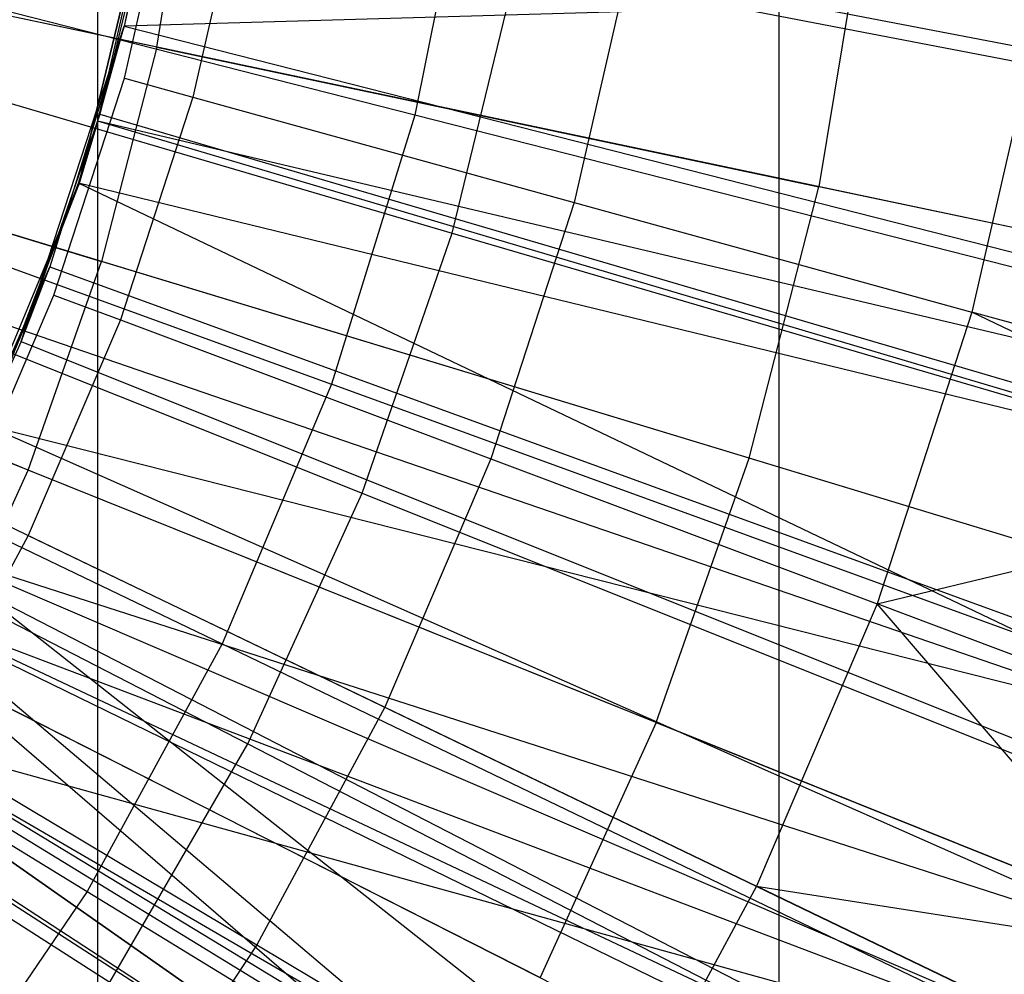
# Model space of a CAD drawing. Extents: x 0.1 to 16.1, y -7.1 to 6.9.
# Tile 78 of 118: x 9.007 to 9.396, y -0.727 to -0.35. Entities that reach past the tile are written whole.
import ezdxf

# ---------------------------------------------------------------- set-up
doc = ezdxf.new("R2010")
doc.units = 0
doc.header["$LTSCALE"] = 2.54
doc.layers.get('0').update_dxf_attribs({"color": 13, "linetype": 'CONTINUOUS'})

# ---------------------------------------------------------------- blocks, each defined once
blk = doc.blocks.new('DROPS_WOOD_A_PM_STL')
at = {"color": 0}
for p, q in [((9.03782, -0.89275, 38.79258), (9.03782, -0.09275, 38.79217)), ((9.03782, -0.89275, 38.79258), (9.03782, -0.09275, 38.79217)), ((9.30713, -0.89497, 43.32072), (8.38, -0.09497, 43.40977)), ((9.30713, -0.89497, 43.32072), (8.38, -0.09497, 43.40977)), ((9.03782, -0.89622, 32.05981), (9.03782, -0.09622, 32.05939)), ((9.03782, -0.89622, 32.05981), (9.03782, -0.09622, 32.05939)), ((9.30713, -0.89497, 43.32072), (9.30713, -0.09497, 43.32072)), ((9.30713, -0.89497, 43.32072), (9.30713, -0.09497, 43.32072)), ((9.30713, -0.89497, 27.51007), (9.30713, -0.09497, 27.51007)), ((9.30713, -0.89497, 27.51007), (9.30713, -0.09497, 27.51007)), ((9.30713, -0.89497, 43.32072), (8.35029, -0.22514, 43.41083)), ((9.30713, -0.89497, 43.32072), (8.35029, -0.22514, 43.41083)), ((8.35029, -0.22514, 27.41996), (9.30713, -0.89497, 27.51007)), ((8.35029, -0.22514, 27.41996), (9.30713, -0.89497, 27.51007)), ((10.28162, -0.61791, 13.79902), (8.52522, -0.2474, 14.34883)), ((10.28162, -0.61791, 13.79902), (8.52522, -0.2474, 14.34883)), ((9.1631, -0.38728, 2.43073), (8.6253, -0.25039, 2.32316)), ((9.1631, -0.38728, 2.43073), (8.6253, -0.25039, 2.32316)), ((9.30713, -0.89497, 27.51007), (8.33119, -0.259, 27.41934)), ((9.30713, -0.89497, 27.51007), (8.33119, -0.259, 27.41934)), ((9.06682, -0.26178, 14.0855), (9.03022, -0.41509, 12.40181)), ((9.06682, -0.26178, 14.0855), (9.03022, -0.41509, 12.40181)), ((9.03022, -0.41509, 12.40181), (9.06682, -0.26265, 12.40173)), ((9.03022, -0.41509, 12.40181), (9.06682, -0.26265, 12.40173)), ((9.06631, -0.26494, 14.0855), (9.03022, -0.41509, 12.40181)), ((9.06631, -0.26494, 14.0855), (9.03022, -0.41509, 12.40181)), ((9.03782, -0.38976, 14.08556), (9.06631, -0.26494, 14.0855)), ((9.03782, -0.38976, 14.08556), (9.06631, -0.26494, 14.0855)), ((9.06549, -0.27001, 13.92215), (9.04822, -0.3521, 13.9222)), ((9.06549, -0.27001, 13.92215), (9.04822, -0.3521, 13.9222)), ((9.06112, -0.36041, 14.24008), (9.07541, -0.27412, 14.24003)), ((9.06112, -0.36041, 14.24008), (9.07541, -0.27412, 14.24003)), ((9.18518, -0.27807, 2.43067), (9.1631, -0.38728, 2.43073)), ((9.18518, -0.27807, 2.43067), (9.1631, -0.38728, 2.43073)), ((10.2328, -0.80803, 13.79912), (8.51534, -0.28584, 14.34885)), ((10.2328, -0.80803, 13.79912), (8.51534, -0.28584, 14.34885)), ((9.04836, -0.37273, 14.0945), (9.06842, -0.28485, 14.09446)), ((9.04836, -0.37273, 14.0945), (9.06842, -0.28485, 14.09446)), ((9.09602, -0.28986, 14.09005), (9.0754, -0.38019, 14.09009)), ((9.09602, -0.28986, 14.09005), (9.0754, -0.38019, 14.09009)), ((9.06106, -0.29457, 14.08551), (9.03865, -0.38696, 14.08556)), ((9.06106, -0.29457, 14.08551), (9.04822, -0.3521, 13.9222)), ((9.06106, -0.29457, 14.08551), (9.04822, -0.3521, 13.9222)), ((10.2079, -0.88494, 13.79916), (8.51031, -0.3014, 14.34886)), ((10.2079, -0.88494, 13.79916), (8.51031, -0.3014, 14.34886)), ((8.60877, -0.304, 2.32319), (9.13026, -0.49375, 2.43078)), ((8.60877, -0.304, 2.32319), (9.13026, -0.49375, 2.43078)), ((9.06112, -0.36041, 14.24008), (8.79507, -0.3043, 14.30005)), ((9.06112, -0.36041, 14.24008), (8.79507, -0.3043, 14.30005)), ((9.34094, -0.3063, 14.16905), (9.32284, -0.41562, 14.1691)), ((9.34094, -0.3063, 14.16905), (9.32284, -0.41562, 14.1691)), ((9.24988, -0.31779, 14.06095), (9.22614, -0.42181, 14.061)), ((9.24988, -0.31779, 14.06095), (9.22614, -0.42181, 14.061)), ((10.16759, -0.99317, 13.79922), (8.50216, -0.32328, 14.34887)), ((10.16759, -0.99317, 13.79922), (8.50216, -0.32328, 14.34887)), ((9.60718, -0.33583, 13.77329), (9.04822, -0.3521, 13.9222)), ((9.60718, -0.33583, 13.77329), (9.04822, -0.3521, 13.9222)), ((9.41033, -0.34693, 14.02227), (9.38334, -0.46521, 14.02233)), ((9.41033, -0.34693, 14.02227), (9.38334, -0.46521, 14.02233)), ((10.10193, -1.1409, 13.79929), (8.48888, -0.35316, 14.34889)), ((10.10193, -1.1409, 13.79929), (8.48888, -0.35316, 14.34889)), ((9.00755, -0.47682, 14.08561), (9.04822, -0.3521, 13.9222)), ((9.00755, -0.47682, 14.08561), (9.04822, -0.3521, 13.9222)), ((9.04822, -0.3521, 13.9222), (9.01886, -0.44728, 13.92225)), ((9.04822, -0.3521, 13.9222), (9.01886, -0.44728, 13.92225)), ((9.03865, -0.38696, 14.08556), (9.04822, -0.3521, 13.9222)), ((9.03865, -0.38696, 14.08556), (9.04822, -0.3521, 13.9222)), ((9.04822, -0.3521, 13.9222), (9.57668, -0.48674, 13.77337)), ((9.04822, -0.3521, 13.9222), (9.57668, -0.48674, 13.77337)), ((8.58698, -0.35569, 2.32321), (9.08698, -0.59643, 2.43084)), ((8.58698, -0.35569, 2.32321), (9.08698, -0.59643, 2.43084)), ((10.08649, -1.17192, 13.79931), (8.48576, -0.35943, 14.34889)), ((10.08649, -1.17192, 13.79931), (8.48576, -0.35943, 14.34889)), ((9.06112, -0.36041, 14.24008), (9.03936, -0.44514, 14.24012)), ((9.06112, -0.36041, 14.24008), (9.03936, -0.44514, 14.24012)), ((9.06112, -0.36041, 14.24008), (9.32284, -0.41562, 14.1691)), ((9.06112, -0.36041, 14.24008), (9.32284, -0.41562, 14.1691)), ((8.77921, -0.36605, 14.30008), (9.03936, -0.44514, 14.24012)), ((8.77921, -0.36605, 14.30008), (9.03936, -0.44514, 14.24012)), ((9.0205, -0.45845, 14.09455), (9.04836, -0.37273, 14.0945)), ((9.0205, -0.45845, 14.09455), (9.04836, -0.37273, 14.0945)), ((9.04836, -0.37273, 14.0945), (9.0754, -0.38019, 14.09009)), ((9.04836, -0.37273, 14.0945), (9.0754, -0.38019, 14.09009)), ((9.0754, -0.38019, 14.09009), (9.04677, -0.46831, 14.09014)), ((9.0754, -0.38019, 14.09009), (9.04677, -0.46831, 14.09014)), ((9.0754, -0.38019, 14.09009), (9.22614, -0.42181, 14.061)), ((9.0754, -0.38019, 14.09009), (9.22614, -0.42181, 14.061)), ((9.03865, -0.38696, 14.08556), (9.00755, -0.47682, 14.08561)), ((9.1631, -0.38728, 2.43073), (9.13026, -0.49375, 2.43078)), ((9.1631, -0.38728, 2.43073), (9.13026, -0.49375, 2.43078)), ((9.68847, -0.52097, 2.59091), (9.1631, -0.38728, 2.43073)), ((9.68847, -0.52097, 2.59091), (9.1631, -0.38728, 2.43073)), ((9.03022, -0.41423, 14.08558), (9.03782, -0.38976, 14.08556)), ((9.03022, -0.41423, 14.08558), (9.03782, -0.38976, 14.08556)), ((9.03782, -0.38976, 14.08556), (9.03022, -0.41509, 12.40181)), ((9.03782, -0.38976, 14.08556), (9.03022, -0.41509, 12.40181)), ((9.53866, -0.5081, 13.97545), (9.03782, -0.38976, 14.08556)), ((9.53866, -0.5081, 13.97545), (9.03782, -0.38976, 14.08556)), ((9.53065, -0.53608, 13.97546), (9.03782, -0.38976, 14.08556)), ((9.53065, -0.53608, 13.97546), (9.03782, -0.38976, 14.08556)), ((8.56015, -0.40496, 2.32324), (9.03369, -0.69428, 2.43089)), ((8.56015, -0.40496, 2.32324), (9.03369, -0.69428, 2.43089)), ((8.97022, -0.55994, 12.40188), (9.03022, -0.41509, 12.40181)), ((8.97022, -0.55994, 12.40188), (9.03022, -0.41509, 12.40181)), ((8.99361, -0.50991, 14.08562), (9.03022, -0.41423, 14.08558)), ((8.99361, -0.50991, 14.08562), (9.03022, -0.41423, 14.08558)), ((8.99361, -0.50991, 14.08562), (9.03022, -0.41509, 12.40181)), ((8.99361, -0.50991, 14.08562), (9.03022, -0.41509, 12.40181)), ((9.4967, -0.63724, 13.97551), (9.03022, -0.41423, 14.08558)), ((9.03022, -0.41423, 14.08558), (9.03022, -0.41509, 12.40181)), ((9.53065, -0.53608, 13.97546), (9.03022, -0.41423, 14.08558)), ((9.4967, -0.63724, 13.97551), (9.03022, -0.41423, 14.08558)), ((9.53065, -0.53608, 13.97546), (9.03022, -0.41423, 14.08558)), ((9.03022, -0.41423, 14.08558), (9.03022, -0.41509, 12.40181)), ((9.29527, -0.52294, 14.16916), (9.32284, -0.41562, 14.1691)), ((9.29527, -0.52294, 14.16916), (9.32284, -0.41562, 14.1691)), ((9.58049, -0.46997, 14.08713), (9.32284, -0.41562, 14.1691)), ((9.58049, -0.46997, 14.08713), (9.32284, -0.41562, 14.1691)), ((9.22614, -0.42181, 14.061), (9.19317, -0.52327, 14.06105)), ((9.22614, -0.42181, 14.061), (9.19317, -0.52327, 14.06105)), ((9.22614, -0.42181, 14.061), (9.38334, -0.46521, 14.02233)), ((9.22614, -0.42181, 14.061), (9.38334, -0.46521, 14.02233)), ((9.0103, -0.52764, 14.24017), (8.75803, -0.42619, 14.30011)), ((9.0103, -0.52764, 14.24017), (8.75803, -0.42619, 14.30011)), ((8.96805, -0.5633, 14.08565), (9.01886, -0.44728, 13.92225)), ((8.96805, -0.5633, 14.08565), (9.01886, -0.44728, 13.92225)), ((9.01886, -0.44728, 13.92225), (8.98017, -0.53907, 13.92229)), ((9.01886, -0.44728, 13.92225), (8.98017, -0.53907, 13.92229)), ((9.00755, -0.47682, 14.08561), (9.01886, -0.44728, 13.92225)), ((9.00755, -0.47682, 14.08561), (9.01886, -0.44728, 13.92225)), ((9.0103, -0.52764, 14.24017), (9.03936, -0.44514, 14.24012)), ((9.0103, -0.52764, 14.24017), (9.03936, -0.44514, 14.24012)), ((9.01886, -0.44728, 13.92225), (9.53129, -0.63387, 13.77344)), ((9.01886, -0.44728, 13.92225), (9.53129, -0.63387, 13.77344)), ((9.29527, -0.52294, 14.16916), (9.03936, -0.44514, 14.24012)), ((9.29527, -0.52294, 14.16916), (9.03936, -0.44514, 14.24012)), ((8.98508, -0.54134, 14.09459), (9.0205, -0.45845, 14.09455)), ((8.98508, -0.54134, 14.09459), (9.0205, -0.45845, 14.09455)), ((9.0205, -0.45845, 14.09455), (9.04677, -0.46831, 14.09014)), ((9.0205, -0.45845, 14.09455), (9.04677, -0.46831, 14.09014)), ((9.38334, -0.46521, 14.02233), (9.34585, -0.58059, 14.02239)), ((9.38334, -0.46521, 14.02233), (9.34585, -0.58059, 14.02239)), ((9.53866, -0.5081, 13.97545), (9.38334, -0.46521, 14.02233)), ((9.53065, -0.53608, 13.97546), (9.38334, -0.46521, 14.02233)), ((9.53866, -0.5081, 13.97545), (9.38334, -0.46521, 14.02233)), ((9.53065, -0.53608, 13.97546), (9.38334, -0.46521, 14.02233)), ((9.04677, -0.46831, 14.09014), (9.01035, -0.55351, 14.09018)), ((9.04677, -0.46831, 14.09014), (9.01035, -0.55351, 14.09018)), ((9.04677, -0.46831, 14.09014), (9.19317, -0.52327, 14.06105)), ((9.04677, -0.46831, 14.09014), (9.19317, -0.52327, 14.06105)), ((9.00755, -0.47682, 14.08561), (8.96805, -0.5633, 14.08565)), ((9.13026, -0.49375, 2.43078), (9.08698, -0.59643, 2.43084)), ((9.13026, -0.49375, 2.43078), (9.08698, -0.59643, 2.43084)), ((9.63969, -0.67909, 2.591), (9.13026, -0.49375, 2.43078)), ((9.63969, -0.67909, 2.591), (9.13026, -0.49375, 2.43078)), ((9.4967, -0.63724, 13.97551), (8.99361, -0.50991, 14.08562)), ((9.46368, -0.71805, 13.97556), (8.99361, -0.50991, 14.08562)), ((9.4967, -0.63724, 13.97551), (8.99361, -0.50991, 14.08562)), ((9.46368, -0.71805, 13.97556), (8.99361, -0.50991, 14.08562)), ((9.19317, -0.52327, 14.06105), (9.15124, -0.62137, 14.06111)), ((9.19317, -0.52327, 14.06105), (9.15124, -0.62137, 14.06111)), ((9.19317, -0.52327, 14.06105), (9.34585, -0.58059, 14.02239)), ((9.19317, -0.52327, 14.06105), (9.34585, -0.58059, 14.02239)), ((9.25846, -0.62745, 14.16921), (9.29527, -0.52294, 14.16916)), ((9.25846, -0.62745, 14.16921), (9.29527, -0.52294, 14.16916)), ((9.54721, -0.59954, 14.0872), (9.29527, -0.52294, 14.16916)), ((9.54721, -0.59954, 14.0872), (9.29527, -0.52294, 14.16916)), ((8.97416, -0.6073, 14.24021), (9.0103, -0.52764, 14.24017)), ((8.97416, -0.6073, 14.24021), (9.0103, -0.52764, 14.24017)), ((9.25846, -0.62745, 14.16921), (9.0103, -0.52764, 14.24017)), ((9.25846, -0.62745, 14.16921), (9.0103, -0.52764, 14.24017)), ((9.34585, -0.58059, 14.02239), (9.53065, -0.53608, 13.97546)), ((9.34585, -0.58059, 14.02239), (9.53065, -0.53608, 13.97546)), ((9.47149, -0.77575, 13.77352), (8.98017, -0.53907, 13.92229)), ((9.47149, -0.77575, 13.77352), (8.98017, -0.53907, 13.92229)), ((8.98508, -0.54134, 14.09459), (9.01035, -0.55351, 14.09018)), ((8.98508, -0.54134, 14.09459), (9.01035, -0.55351, 14.09018)), ((9.01035, -0.55351, 14.09018), (8.96645, -0.63511, 14.09022)), ((9.01035, -0.55351, 14.09018), (8.96645, -0.63511, 14.09022)), ((9.01035, -0.55351, 14.09018), (9.15124, -0.62137, 14.06111)), ((9.01035, -0.55351, 14.09018), (9.15124, -0.62137, 14.06111)), ((9.44334, -0.76209, 13.97558), (8.97022, -0.55907, 14.08565)), ((8.97022, -0.55907, 14.08565), (9.379, -0.88165, 13.97564)), ((8.97022, -0.55907, 14.08565), (9.379, -0.88165, 13.97564)), ((9.46368, -0.71805, 13.97556), (8.97022, -0.55907, 14.08565)), ((9.44334, -0.76209, 13.97558), (8.97022, -0.55907, 14.08565)), ((9.46368, -0.71805, 13.97556), (8.97022, -0.55907, 14.08565)), ((8.9587, -0.58109, 13.92231), (9.47149, -0.77575, 13.77352)), ((8.9587, -0.58109, 13.92231), (9.47149, -0.77575, 13.77352)), ((9.34585, -0.58059, 14.02239), (9.29816, -0.69215, 14.02244)), ((9.34585, -0.58059, 14.02239), (9.29816, -0.69215, 14.02244)), ((9.4967, -0.63724, 13.97551), (9.34585, -0.58059, 14.02239)), ((9.46368, -0.71805, 13.97556), (9.34585, -0.58059, 14.02239)), ((9.4967, -0.63724, 13.97551), (9.34585, -0.58059, 14.02239)), ((9.46368, -0.71805, 13.97556), (9.34585, -0.58059, 14.02239)), ((9.08698, -0.59643, 2.43084), (9.03369, -0.69428, 2.43089)), ((9.08698, -0.59643, 2.43084), (9.03369, -0.69428, 2.43089)), ((9.08698, -0.59643, 2.43084), (9.57542, -0.83156, 2.59107)), ((9.08698, -0.59643, 2.43084), (9.57542, -0.83156, 2.59107)), ((8.97416, -0.6073, 14.24021), (9.21268, -0.72836, 14.16927)), ((8.97416, -0.6073, 14.24021), (9.21268, -0.72836, 14.16927)), ((9.15124, -0.62137, 14.06111), (9.10068, -0.71532, 14.06115)), ((9.15124, -0.62137, 14.06111), (9.10068, -0.71532, 14.06115)), ((9.15124, -0.62137, 14.06111), (9.29816, -0.69215, 14.02244)), ((9.15124, -0.62137, 14.06111), (9.29816, -0.69215, 14.02244)), ((9.379, -0.88165, 13.97564), (8.93439, -0.62342, 14.08568)), ((9.374, -0.88997, 13.97565), (8.93439, -0.62342, 14.08568)), ((9.379, -0.88165, 13.97564), (8.93439, -0.62342, 14.08568)), ((9.374, -0.88997, 13.97565), (8.93439, -0.62342, 14.08568)), ((8.93254, -0.62654, 13.92234), (9.39785, -0.91096, 13.77359)), ((8.93254, -0.62654, 13.92234), (9.39785, -0.91096, 13.77359)), ((8.93254, -0.62654, 13.92234), (9.47149, -0.77575, 13.77352)), ((8.93254, -0.62654, 13.92234), (9.47149, -0.77575, 13.77352)), ((9.25846, -0.62745, 14.16921), (9.21268, -0.72836, 14.16927)), ((9.25846, -0.62745, 14.16921), (9.21268, -0.72836, 14.16927)), ((9.25846, -0.62745, 14.16921), (9.50277, -0.72572, 14.08726)), ((9.25846, -0.62745, 14.16921), (9.50277, -0.72572, 14.08726)), ((8.96645, -0.63511, 14.09022), (9.10068, -0.71532, 14.06115)), ((8.96645, -0.63511, 14.09022), (9.10068, -0.71532, 14.06115)), ((9.29816, -0.69215, 14.02244), (9.24067, -0.79898, 14.0225)), ((9.29816, -0.69215, 14.02244), (9.24067, -0.79898, 14.0225)), ((9.44334, -0.76209, 13.97558), (9.29816, -0.69215, 14.02244)), ((9.29816, -0.69215, 14.02244), (9.46368, -0.71805, 13.97556)), ((9.44334, -0.76209, 13.97558), (9.29816, -0.69215, 14.02244)), ((9.29816, -0.69215, 14.02244), (9.46368, -0.71805, 13.97556)), ((9.03369, -0.69428, 2.43089), (8.97093, -0.78634, 2.43093)), ((9.03369, -0.69428, 2.43089), (8.97093, -0.78634, 2.43093)), ((9.03369, -0.69428, 2.43089), (9.49629, -0.97688, 2.59115)), ((9.03369, -0.69428, 2.43089), (9.49629, -0.97688, 2.59115)), ((9.10068, -0.71532, 14.06115), (9.04191, -0.80436, 14.0612)), ((9.10068, -0.71532, 14.06115), (9.04191, -0.80436, 14.0612)), ((9.10068, -0.71532, 14.06115), (9.24067, -0.79898, 14.0225)), ((9.10068, -0.71532, 14.06115), (9.24067, -0.79898, 14.0225))]:
    blk.add_line(p, q, dxfattribs=at)

msp = doc.modelspace()

# ---------------------------------------------------------------- linework, layer by layer
at = {"color": 0}
for p, q in [((8.6315, -0.27355, 2.19687), (9.17794, -0.43395, 2.27948)), ((8.6315, -0.27355, 2.19687), (9.17794, -0.43395, 2.27948)), ((9.06106, -0.29457, 14.08551), (9.03865, -0.38696, 14.08556)), ((9.06106, -0.29457, 14.08551), (9.61307, -0.40102, 13.96265)), ((9.06106, -0.29457, 14.08551), (9.61307, -0.40102, 13.96265)), ((8.61361, -0.32524, 2.19689), (9.14232, -0.53685, 2.27954)), ((8.61361, -0.32524, 2.19689), (9.14232, -0.53685, 2.27954)), ((9.17794, -0.43395, 2.27948), (9.20361, -0.32812, 2.27943)), ((9.17794, -0.43395, 2.27948), (9.20361, -0.32812, 2.27943)), ((9.20361, -0.32812, 2.27943), (9.75248, -0.43384, 2.41619)), ((9.20361, -0.32812, 2.27943), (9.75248, -0.43384, 2.41619)), ((8.59089, -0.37499, 2.19692), (9.09708, -0.63591, 2.27959)), ((8.59089, -0.37499, 2.19692), (9.09708, -0.63591, 2.27959)), ((9.03865, -0.38696, 14.08556), (9.00755, -0.47682, 14.08561)), ((9.03865, -0.38696, 14.08556), (9.57804, -0.54541, 13.96272)), ((9.03865, -0.38696, 14.08556), (9.57804, -0.54541, 13.96272)), ((8.56354, -0.42236, 2.19694), (9.04263, -0.73021, 2.27964)), ((8.56354, -0.42236, 2.19694), (9.04263, -0.73021, 2.27964)), ((9.14232, -0.53685, 2.27954), (9.17794, -0.43395, 2.27948)), ((9.14232, -0.53685, 2.27954), (9.17794, -0.43395, 2.27948)), ((9.17794, -0.43395, 2.27948), (9.71427, -0.59136, 2.41627)), ((9.17794, -0.43395, 2.27948), (9.71427, -0.59136, 2.41627)), ((9.00755, -0.47682, 14.08561), (8.96805, -0.5633, 14.08565)), ((9.00755, -0.47682, 14.08561), (9.52945, -0.68582, 13.96279)), ((9.00755, -0.47682, 14.08561), (9.52945, -0.68582, 13.96279)), ((9.09708, -0.63591, 2.27959), (9.14232, -0.53685, 2.27954)), ((9.09708, -0.63591, 2.27959), (9.14232, -0.53685, 2.27954)), ((9.14232, -0.53685, 2.27954), (9.66125, -0.74453, 2.41635)), ((9.14232, -0.53685, 2.27954), (9.66125, -0.74453, 2.41635)), ((8.96805, -0.5633, 14.08565), (9.46773, -0.82097, 13.96286)), ((8.96805, -0.5633, 14.08565), (9.46773, -0.82097, 13.96286)), ((8.9587, -0.58101, 14.08566), (9.46773, -0.82097, 13.96286)), ((8.9587, -0.58101, 14.08566), (9.39344, -0.94964, 13.96293)), ((8.9587, -0.58101, 14.08566), (9.39344, -0.94964, 13.96293)), ((8.9587, -0.58101, 14.08566), (9.46773, -0.82097, 13.96286)), ((9.04263, -0.73021, 2.27964), (9.09708, -0.63591, 2.27959)), ((9.04263, -0.73021, 2.27964), (9.09708, -0.63591, 2.27959)), ((9.09708, -0.63591, 2.27959), (9.59392, -0.89198, 2.41643)), ((9.09708, -0.63591, 2.27959), (9.59392, -0.89198, 2.41643)), ((9.39344, -0.94964, 13.96293), (8.92051, -0.64564, 14.08569)), ((9.39344, -0.94964, 13.96293), (8.92051, -0.64564, 14.08569))]:
    msp.add_line(p, q, dxfattribs=at)

# ---------------------------------------------------------------- block references
msp.add_blockref('DROPS_WOOD_A_PM_STL', (0, 0), dxfattribs=at)

doc.saveas('drawing.dxf')
